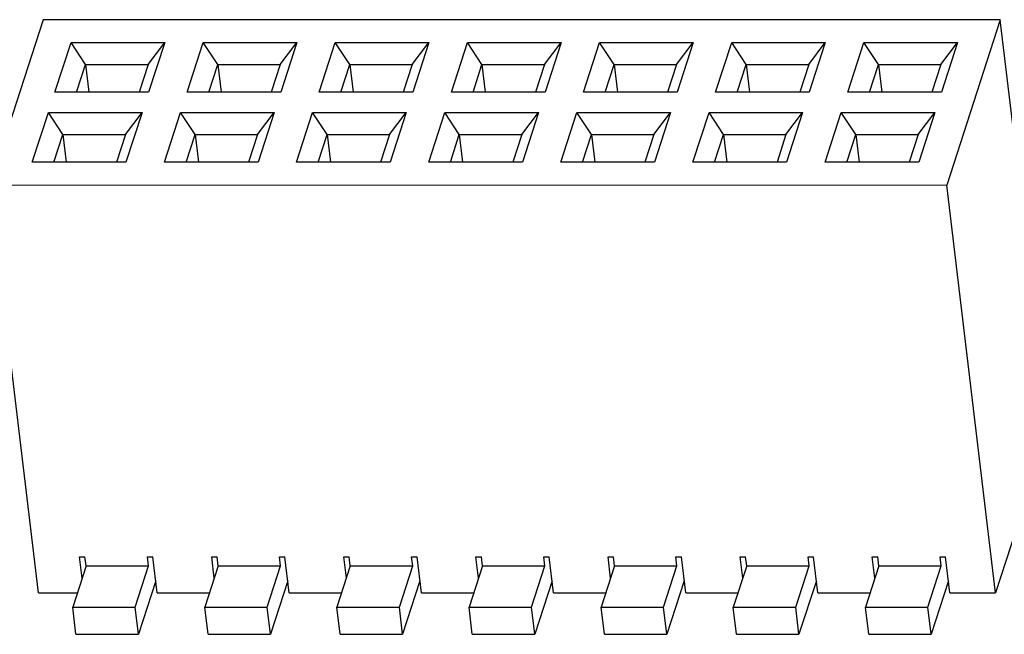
# Model space of a CAD drawing. Header units: millimetres. Extents: x -117 to 182, y -33 to 89.
# Tile 59 of 135: x -95.78 to -86.5, y 3.62 to 9.42. Entities that reach past the tile are written whole.
import ezdxf

# ---------------------------------------------------------------- set-up
doc = ezdxf.new("R2010")
doc.units = ezdxf.units.MM
doc.header["$LTSCALE"] = 1.21
doc.header["$MEASUREMENT"] = 0
doc.layers.get('0').update_dxf_attribs({"linetype": 'CONTINUOUS'})

msp = doc.modelspace()

# ---------------------------------------------------------------- linework, layer by layer
at = {"color": 7, "linetype": 'Continuous'}
for p, q in [((-95.5618, 9.4172), (-96.0664, 7.8591)), ((-86.5418, 9.4169), (-95.5618, 9.4172)), ((-86.5418, 9.4169), (-87.0463, 7.8588)), ((-86.082, 5.5714), (-86.5418, 9.4169)), ((-95.4497, 8.7342), (-95.2983, 9.2017)), ((-95.2983, 9.2017), (-94.4159, 9.2016)), ((-95.1611, 8.9956), (-95.2983, 9.2017)), ((-94.5729, 8.9956), (-94.4159, 9.2016)), ((-94.4159, 9.2016), (-94.5673, 8.7342)), ((-94.2045, 8.7342), (-94.0531, 9.2016)), ((-94.0531, 9.2016), (-93.1707, 9.2016)), ((-93.916, 8.9955), (-94.0531, 9.2016)), ((-93.3277, 8.9955), (-93.1707, 9.2016)), ((-93.1707, 9.2016), (-93.3221, 8.7342)), ((-92.9593, 8.7341), (-92.808, 9.2016)), ((-92.808, 9.2016), (-91.9256, 9.2015)), ((-92.6708, 8.9955), (-92.808, 9.2016)), ((-92.0825, 8.9955), (-91.9256, 9.2015)), ((-91.9256, 9.2015), (-92.0769, 8.7341)), ((-91.7142, 8.7341), (-91.5628, 9.2015)), ((-91.5628, 9.2015), (-90.6804, 9.2015)), ((-91.4256, 8.9954), (-91.5628, 9.2015)), ((-90.8374, 8.9954), (-90.6804, 9.2015)), ((-90.6804, 9.2015), (-90.8318, 8.7341)), ((-90.469, 8.734), (-90.3176, 9.2015)), ((-90.3176, 9.2015), (-89.4352, 9.2014)), ((-90.1805, 8.9954), (-90.3176, 9.2015)), ((-89.5922, 8.9954), (-89.4352, 9.2014)), ((-89.4352, 9.2014), (-89.5866, 8.734)), ((-89.2238, 8.734), (-89.0725, 9.2014)), ((-89.0725, 9.2014), (-88.1901, 9.2014)), ((-88.9353, 8.9953), (-89.0725, 9.2014)), ((-88.347, 8.9953), (-88.1901, 9.2014)), ((-88.1901, 9.2014), (-88.3414, 8.734)), ((-87.9787, 8.7339), (-87.8273, 9.2014)), ((-87.8273, 9.2014), (-86.9449, 9.2013)), ((-87.6901, 8.9953), (-87.8273, 9.2014)), ((-87.1019, 8.9953), (-86.9449, 9.2013)), ((-86.9449, 9.2013), (-87.0963, 8.7339)), ((-95.2458, 8.7342), (-95.1611, 8.9956)), ((-95.1611, 8.9956), (-94.5729, 8.9956)), ((-95.1611, 8.9956), (-95.1299, 8.7342)), ((-94.5729, 8.9956), (-94.6575, 8.7342)), ((-94.0006, 8.7342), (-93.916, 8.9955)), ((-93.916, 8.9955), (-93.3277, 8.9955)), ((-93.916, 8.9955), (-93.8847, 8.7342)), ((-93.3277, 8.9955), (-93.4123, 8.7342)), ((-92.7554, 8.7341), (-92.6708, 8.9955)), ((-92.6708, 8.9955), (-92.0825, 8.9955)), ((-92.6708, 8.9955), (-92.6395, 8.7341)), ((-92.0825, 8.9955), (-92.1672, 8.7341)), ((-91.5103, 8.7341), (-91.4256, 8.9954)), ((-91.4256, 8.9954), (-90.8374, 8.9954)), ((-91.4256, 8.9954), (-91.3944, 8.7341)), ((-90.8374, 8.9954), (-90.922, 8.7341)), ((-90.2651, 8.734), (-90.1805, 8.9954)), ((-90.1805, 8.9954), (-89.5922, 8.9954)), ((-90.1805, 8.9954), (-90.1492, 8.734)), ((-89.5922, 8.9954), (-89.6768, 8.734)), ((-89.0199, 8.734), (-88.9353, 8.9953)), ((-88.9353, 8.9953), (-88.347, 8.9953)), ((-88.9353, 8.9953), (-88.9041, 8.734)), ((-88.347, 8.9953), (-88.4317, 8.734)), ((-87.7748, 8.7339), (-87.6901, 8.9953)), ((-87.6901, 8.9953), (-87.1019, 8.9953)), ((-87.6901, 8.9953), (-87.6589, 8.7339)), ((-87.1019, 8.9953), (-87.1865, 8.7339)), ((-94.5673, 8.7342), (-95.4497, 8.7342)), ((-93.3221, 8.7342), (-94.2045, 8.7342)), ((-92.0769, 8.7341), (-92.9593, 8.7341)), ((-90.8318, 8.7341), (-91.7142, 8.7341)), ((-89.5866, 8.734), (-90.469, 8.734)), ((-88.3414, 8.734), (-89.2238, 8.734)), ((-87.0963, 8.7339), (-87.9787, 8.7339)), ((-95.6633, 8.0747), (-95.5119, 8.5421)), ((-95.5119, 8.5421), (-94.6295, 8.542)), ((-95.3747, 8.336), (-95.5119, 8.5421)), ((-94.7865, 8.336), (-94.6295, 8.542)), ((-94.6295, 8.542), (-94.7809, 8.0746)), ((-94.4181, 8.0746), (-94.2667, 8.542)), ((-94.2667, 8.542), (-93.3843, 8.542)), ((-94.1296, 8.3359), (-94.2667, 8.542)), ((-93.5413, 8.3359), (-93.3843, 8.542)), ((-93.3843, 8.542), (-93.5357, 8.0746)), ((-93.1729, 8.0746), (-93.0216, 8.542)), ((-93.0216, 8.542), (-92.1392, 8.5419)), ((-92.8844, 8.3359), (-93.0216, 8.542)), ((-92.2961, 8.3359), (-92.1392, 8.5419)), ((-92.1392, 8.5419), (-92.2905, 8.0745)), ((-91.9278, 8.0745), (-91.7764, 8.5419)), ((-91.7764, 8.5419), (-90.894, 8.5419)), ((-91.6392, 8.3358), (-91.7764, 8.5419)), ((-91.051, 8.3358), (-90.894, 8.5419)), ((-90.894, 8.5419), (-91.0454, 8.0745)), ((-90.6826, 8.0745), (-90.5312, 8.5419)), ((-90.5312, 8.5419), (-89.6488, 8.5418)), ((-90.3941, 8.3358), (-90.5312, 8.5419)), ((-89.8058, 8.3358), (-89.6488, 8.5418)), ((-89.6488, 8.5418), (-89.8002, 8.0744)), ((-89.4375, 8.0744), (-89.2861, 8.5418)), ((-89.2861, 8.5418), (-88.4037, 8.5418)), ((-89.1489, 8.3357), (-89.2861, 8.5418)), ((-88.5607, 8.3357), (-88.4037, 8.5418)), ((-88.4037, 8.5418), (-88.5551, 8.0744)), ((-88.1923, 8.0743), (-88.0409, 8.5418)), ((-88.0409, 8.5418), (-87.1585, 8.5417)), ((-87.9038, 8.3357), (-88.0409, 8.5418)), ((-87.3155, 8.3357), (-87.1585, 8.5417)), ((-87.1585, 8.5417), (-87.3099, 8.0743)), ((-95.4594, 8.0746), (-95.3747, 8.336)), ((-95.3747, 8.336), (-94.7865, 8.336)), ((-95.3747, 8.336), (-95.3435, 8.0746)), ((-94.7865, 8.336), (-94.8711, 8.0746)), ((-94.2142, 8.0746), (-94.1296, 8.3359)), ((-94.1296, 8.3359), (-93.5413, 8.3359)), ((-94.1296, 8.3359), (-94.0983, 8.0746)), ((-93.5413, 8.3359), (-93.6259, 8.0746)), ((-92.969, 8.0745), (-92.8844, 8.3359)), ((-92.8844, 8.3359), (-92.2961, 8.3359)), ((-92.8844, 8.3359), (-92.8532, 8.0745)), ((-92.2961, 8.3359), (-92.3808, 8.0745)), ((-91.7239, 8.0745), (-91.6392, 8.3358)), ((-91.6392, 8.3358), (-91.051, 8.3358)), ((-91.6392, 8.3358), (-91.608, 8.0745)), ((-91.051, 8.3358), (-91.1356, 8.0745)), ((-90.4787, 8.0744), (-90.3941, 8.3358)), ((-90.3941, 8.3358), (-89.8058, 8.3358)), ((-90.3941, 8.3358), (-90.3628, 8.0744)), ((-89.8058, 8.3358), (-89.8905, 8.0744)), ((-89.2336, 8.0744), (-89.1489, 8.3357)), ((-89.1489, 8.3357), (-88.5607, 8.3357)), ((-89.1489, 8.3357), (-89.1177, 8.0744)), ((-88.5607, 8.3357), (-88.6453, 8.0744)), ((-87.9884, 8.0743), (-87.9038, 8.3357)), ((-87.9038, 8.3357), (-87.3155, 8.3357)), ((-87.9038, 8.3357), (-87.8725, 8.0743)), ((-87.3155, 8.3357), (-87.4001, 8.0743)), ((-94.7809, 8.0746), (-95.6633, 8.0747)), ((-93.5357, 8.0746), (-94.4181, 8.0746)), ((-92.2905, 8.0745), (-93.1729, 8.0746)), ((-91.0454, 8.0745), (-91.9278, 8.0745)), ((-89.8002, 8.0744), (-90.6826, 8.0745)), ((-88.5551, 8.0744), (-89.4375, 8.0744)), ((-87.3099, 8.0743), (-88.1923, 8.0743)), ((-96.0664, 7.8591), (-87.0463, 7.8588)), ((-95.6066, 4.0136), (-96.0664, 7.8591)), ((-86.5865, 4.0133), (-87.0463, 7.8588)), ((-86.082, 5.5714), (-86.5865, 4.0133)), ((-95.1569, 4.27), (-95.283, 3.8805)), ((-95.2183, 4.3554), (-95.1671, 4.3554)), ((-95.1943, 4.1545), (-95.2183, 4.3554)), ((-95.1569, 4.27), (-95.1671, 4.3554)), ((-95.1569, 4.27), (-94.5686, 4.27)), ((-94.6947, 3.8804), (-94.5686, 4.27)), ((-94.5788, 4.3554), (-94.5276, 4.3554)), ((-94.5686, 4.27), (-94.5788, 4.3554)), ((-94.4867, 4.0136), (-94.5276, 4.3554)), ((-93.9117, 4.2699), (-94.0378, 3.8804)), ((-93.9731, 4.3554), (-93.9219, 4.3554)), ((-93.9491, 4.1545), (-93.9731, 4.3554)), ((-93.9117, 4.2699), (-93.9219, 4.3554)), ((-93.9117, 4.2699), (-93.3234, 4.2699)), ((-93.4496, 3.8804), (-93.3234, 4.2699)), ((-93.3337, 4.3554), (-93.2825, 4.3554)), ((-93.3234, 4.2699), (-93.3337, 4.3554)), ((-93.2416, 4.0135), (-93.2825, 4.3554)), ((-92.6665, 4.2699), (-92.7927, 3.8804)), ((-92.728, 4.3553), (-92.6768, 4.3553)), ((-92.7039, 4.1544), (-92.728, 4.3553)), ((-92.6665, 4.2699), (-92.6768, 4.3553)), ((-92.6665, 4.2699), (-92.0783, 4.2699)), ((-92.2044, 3.8803), (-92.0783, 4.2699)), ((-92.0885, 4.3553), (-92.0373, 4.3553)), ((-92.0783, 4.2699), (-92.0885, 4.3553)), ((-91.9964, 4.0135), (-92.0373, 4.3553)), ((-91.4214, 4.2698), (-91.5475, 3.8803)), ((-91.4828, 4.3553), (-91.4316, 4.3553)), ((-91.4588, 4.1544), (-91.4828, 4.3553)), ((-91.4214, 4.2698), (-91.4316, 4.3553)), ((-91.4214, 4.2698), (-90.8331, 4.2698)), ((-90.9593, 3.8803), (-90.8331, 4.2698)), ((-90.8433, 4.3553), (-90.7921, 4.3553)), ((-90.8331, 4.2698), (-90.8433, 4.3553)), ((-90.7513, 4.0134), (-90.7921, 4.3553)), ((-90.1762, 4.2698), (-90.3024, 3.8803)), ((-90.2376, 4.3552), (-90.1864, 4.3552)), ((-90.2136, 4.1543), (-90.2376, 4.3552)), ((-90.1762, 4.2698), (-90.1864, 4.3552)), ((-90.1762, 4.2698), (-89.5879, 4.2698)), ((-89.7141, 3.8802), (-89.5879, 4.2698)), ((-89.5982, 4.3552), (-89.547, 4.3552)), ((-89.5879, 4.2698), (-89.5982, 4.3552)), ((-89.5061, 4.0134), (-89.547, 4.3552)), ((-88.931, 4.2697), (-89.0572, 3.8802)), ((-88.9925, 4.3552), (-88.9413, 4.3552)), ((-88.9684, 4.1543), (-88.9925, 4.3552)), ((-88.931, 4.2697), (-88.9413, 4.3552)), ((-88.931, 4.2697), (-88.3428, 4.2697)), ((-88.4689, 3.8802), (-88.3428, 4.2697)), ((-88.353, 4.3552), (-88.3018, 4.3552)), ((-88.3428, 4.2697), (-88.353, 4.3552)), ((-88.2609, 4.0133), (-88.3018, 4.3552)), ((-87.6859, 4.2697), (-87.812, 3.8802)), ((-87.7473, 4.3551), (-87.6961, 4.3551)), ((-87.7233, 4.1542), (-87.7473, 4.3551)), ((-87.6859, 4.2697), (-87.6961, 4.3551)), ((-87.6859, 4.2697), (-87.0976, 4.2697)), ((-87.2238, 3.8801), (-87.0976, 4.2697)), ((-87.1078, 4.3551), (-87.0566, 4.3551)), ((-87.0976, 4.2697), (-87.1078, 4.3551)), ((-87.0158, 4.0133), (-87.0566, 4.3551)), ((-94.5006, 4.1291), (-94.6641, 3.6241)), ((-93.2554, 4.129), (-93.4189, 3.624)), ((-92.0102, 4.129), (-92.1738, 3.624)), ((-90.7651, 4.1289), (-90.9286, 3.6239)), ((-89.5199, 4.1289), (-89.6834, 3.6239)), ((-88.2747, 4.1288), (-88.4383, 3.6238)), ((-87.0296, 4.1288), (-87.1931, 3.6238)), ((-95.6066, 4.0136), (-95.2399, 4.0136)), ((-94.4867, 4.0136), (-93.9947, 4.0136)), ((-93.2416, 4.0135), (-92.7496, 4.0135)), ((-91.9964, 4.0135), (-91.5044, 4.0135)), ((-90.7513, 4.0134), (-90.2592, 4.0134)), ((-89.5061, 4.0134), (-89.0141, 4.0134)), ((-88.2609, 4.0133), (-87.7689, 4.0133)), ((-87.0158, 4.0133), (-86.5865, 4.0133)), ((-95.283, 3.8805), (-94.6947, 3.8804)), ((-95.2524, 3.6241), (-95.283, 3.8805)), ((-94.6641, 3.6241), (-94.6947, 3.8804)), ((-94.0378, 3.8804), (-93.4496, 3.8804)), ((-94.0072, 3.6241), (-94.0378, 3.8804)), ((-93.4189, 3.624), (-93.4496, 3.8804)), ((-92.7927, 3.8804), (-92.2044, 3.8803)), ((-92.762, 3.624), (-92.7927, 3.8804)), ((-92.1738, 3.624), (-92.2044, 3.8803)), ((-91.5475, 3.8803), (-90.9593, 3.8803)), ((-91.5169, 3.6239), (-91.5475, 3.8803)), ((-90.9286, 3.6239), (-90.9593, 3.8803)), ((-90.3024, 3.8803), (-89.7141, 3.8802)), ((-90.2717, 3.6239), (-90.3024, 3.8803)), ((-89.6834, 3.6239), (-89.7141, 3.8802)), ((-89.0572, 3.8802), (-88.4689, 3.8802)), ((-89.0265, 3.6238), (-89.0572, 3.8802)), ((-88.4383, 3.6238), (-88.4689, 3.8802)), ((-87.812, 3.8802), (-87.2238, 3.8801)), ((-87.7814, 3.6238), (-87.812, 3.8802)), ((-87.1931, 3.6238), (-87.2238, 3.8801)), ((-95.2524, 3.6241), (-94.6641, 3.6241)), ((-94.0072, 3.6241), (-93.4189, 3.624)), ((-92.762, 3.624), (-92.1738, 3.624)), ((-91.5169, 3.6239), (-90.9286, 3.6239)), ((-90.2717, 3.6239), (-89.6834, 3.6239)), ((-89.0265, 3.6238), (-88.4383, 3.6238)), ((-87.7814, 3.6238), (-87.1931, 3.6238))]:
    msp.add_line(p, q, dxfattribs=at)

doc.saveas('drawing.dxf')
